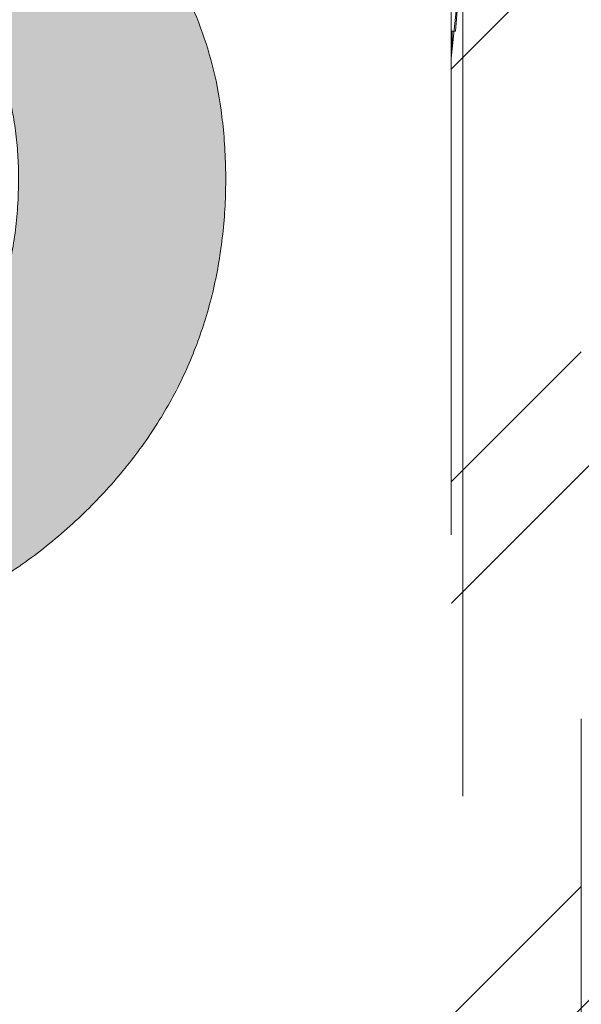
# Model space of a CAD drawing. Header units: inches. Extents: x -467 to -298, y -222 to 20.
# Tile 48 of 57: x -342.064 to -341.131, y 11.305 to 12.943. Entities that reach past the tile are written whole.
import ezdxf

# ---------------------------------------------------------------- set-up
doc = ezdxf.new("R2010")
doc.units = ezdxf.units.IN
doc.header["$LTSCALE"] = 32
doc.header["$MEASUREMENT"] = 0
doc.linetypes.add('Dash Style-1', pattern=[0.083328, 0.041656, -0.041672])
for name, color, linetype, lineweight in [('Black', 7, 'Continuous', 18), ('DashLine', 7, 'Dash Style-1', 13), ('DashLineFill', 7, 'Dash Style-1', 13), ('Drawing', 7, 'Continuous', 18), ('Metal-DeskStructure', 7, 'Continuous', 13), ('None', 7, 'Continuous', 18), ('Plastic-BracketCover', 7, 'Continuous', 13), ('SolidLine', 7, 'Continuous', 15), ('TFL_1', 7, 'Continuous', 13)]:
    doc.layers.add(name, color=color, linetype=linetype, lineweight=lineweight)
pattern_1 = [(45, (0, 0), (-1.61301565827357, 1.935715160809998), []), (45, (-1.0608, 1.0608), (-0.4723460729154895, 0.4167612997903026), [])]

# ---------------------------------------------------------------- blocks, each defined once
blk = doc.blocks.new('Group-9')
at = {"layer": 'Plastic-BracketCover', "color": 7}
for points, knots in [([(1.545890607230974, 0.02645157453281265), (1.549581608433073, 0.02645157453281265), (1.553272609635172, 0.02460607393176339), (1.555118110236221, 0.01722587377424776), (1.55696180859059, 0.004307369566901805), (1.55696180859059, -0.01414763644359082), (1.555118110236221, -0.02522064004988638), (1.553272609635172, -0.03260264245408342), (1.547736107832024, -0.03629364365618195), (1.542199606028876, -0.03813914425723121), (1.489603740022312, -0.05843965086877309), (1.437007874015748, -0.07874015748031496), (1.418552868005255, -0.08612215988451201), (1.389024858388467, -0.1008843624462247), (1.366878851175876, -0.1230303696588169), (1.355805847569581, -0.1525583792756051), (1.355805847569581, -0.1922366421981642), (1.355805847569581, -0.2116143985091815), (1.450848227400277, -0.2116143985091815), (1.549581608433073, -0.2116143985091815), (1.553272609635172, -0.2153035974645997), (1.555118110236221, -0.2226855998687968), (1.55696180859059, -0.2337586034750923), (1.55696180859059, -0.2503681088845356), (1.555118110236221, -0.2614411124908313), (1.553272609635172, -0.2688231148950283), (1.549581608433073, -0.2725141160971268), (1.338274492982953, -0.2725141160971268), (1.117739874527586, -0.2725141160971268), (1.106666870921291, -0.2577501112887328), (1.106666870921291, -0.202385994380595), (1.106666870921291, -0.137794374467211), (1.10851237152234, -0.1156483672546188), (1.11035787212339, -0.1064208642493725), (1.114048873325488, -0.08058565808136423), (1.13434937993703, -0.03998464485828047), (1.163877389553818, -0.01414763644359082), (1.202631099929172, 0.0006163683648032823), (1.246923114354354, 0.0006163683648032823), (1.28383312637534, -0.01230213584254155), (1.311515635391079, -0.03444814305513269), (1.329968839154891, -0.06766715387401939), (1.337350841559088, -0.08612215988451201), (1.342887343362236, -0.07504915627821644), (1.35765134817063, -0.05659415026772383), (1.377951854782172, -0.04183014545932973), (1.405634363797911, -0.0289116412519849), (1.422243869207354, -0.02152963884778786), (1.471148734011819, -0.001229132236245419), (1.520053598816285, 0.01907137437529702), (1.532972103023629, 0.02460607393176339), (1.544045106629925, 0.02645157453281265), (1.545890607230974, 0.02645157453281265)], [0, 0, 0, 0.004017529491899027, 0.008035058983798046, 0.01205258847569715, 0.01607011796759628, 0.02008764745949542, 0.02410517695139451, 0.02812270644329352, 0.03214023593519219, 0.03214023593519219, 0.07095094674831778, 0.07095094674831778, 0.08463415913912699, 0.09831737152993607, 0.1120005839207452, 0.1256837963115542, 0.138745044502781, 0.138745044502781, 0.202806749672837, 0.2052946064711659, 0.2077824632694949, 0.2102703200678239, 0.2127581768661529, 0.2147484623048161, 0.2167387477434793, 0.2187290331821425, 0.2207193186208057, 0.3326714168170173, 0.3396374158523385, 0.3466034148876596, 0.3918815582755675, 0.4075550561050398, 0.4232285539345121, 0.4232285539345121, 0.4666960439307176, 0.5101635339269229, 0.553631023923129, 0.5970985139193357, 0.640566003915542, 0.6840334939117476, 0.7275009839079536, 0.7709684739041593, 0.7709684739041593, 0.7980418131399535, 0.8251151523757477, 0.8521884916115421, 0.8792618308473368, 0.8792618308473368, 0.958132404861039, 0.958132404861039, 0.9790662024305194, 1, 1, 1]), ([(1.425934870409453, -0.3398696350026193), (1.448079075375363, -0.3398696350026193), (1.483143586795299, -0.3509408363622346), (1.512671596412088, -0.3693958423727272), (1.532972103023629, -0.3970783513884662), (1.555118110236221, -0.4469059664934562), (1.555118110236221, -0.5539431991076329), (1.555118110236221, -0.6203803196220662), (1.544045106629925, -0.6351443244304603), (1.330892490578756, -0.6351443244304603), (1.117739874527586, -0.6351443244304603), (1.106666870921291, -0.6203803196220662), (1.106666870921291, -0.5622479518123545), (1.106666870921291, -0.4708965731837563), (1.123276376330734, -0.4192243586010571), (1.150958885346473, -0.3860053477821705), (1.193405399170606, -0.3675503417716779), (1.235850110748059, -0.3675503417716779), (1.265378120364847, -0.374932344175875), (1.289369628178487, -0.3896963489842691), (1.309670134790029, -0.4136878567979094), (1.315206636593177, -0.4266063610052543), (1.318897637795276, -0.4081513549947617), (1.337350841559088, -0.3767778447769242), (1.365033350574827, -0.3527863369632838), (1.403788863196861, -0.3398696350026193), (1.425934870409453, -0.3398696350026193)], [0, 0, 0, 0.03145524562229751, 0.062910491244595, 0.09436573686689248, 0.1258209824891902, 0.188731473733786, 0.2661585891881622, 0.2758371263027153, 0.2855156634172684, 0.4355309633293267, 0.4452095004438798, 0.4548880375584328, 0.5214267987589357, 0.5746587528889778, 0.6278907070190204, 0.6811226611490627, 0.7343546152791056, 0.7627468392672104, 0.7911390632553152, 0.8195312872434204, 0.8479235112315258, 0.8479235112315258, 0.8859426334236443, 0.9239617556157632, 0.9619808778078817, 1, 1, 1]), ([(1.429625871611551, -0.4026148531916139), (1.409325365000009, -0.4026148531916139), (1.379797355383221, -0.4155333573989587), (1.359496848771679, -0.4395248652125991), (1.348423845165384, -0.4764330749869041), (1.348423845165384, -0.5401028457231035), (1.348423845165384, -0.5760901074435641), (1.426856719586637, -0.5760901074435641), (1.505289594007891, -0.5760901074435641), (1.505289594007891, -0.5327208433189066), (1.505289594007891, -0.4487514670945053), (1.477607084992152, -0.4155333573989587), (1.448079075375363, -0.4026148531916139), (1.429625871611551, -0.4026148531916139)], [0, 0, 0, 0.07915587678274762, 0.1583117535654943, 0.2374676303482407, 0.3166235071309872, 0.4195261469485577, 0.4195261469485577, 0.6437985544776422, 0.6437985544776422, 0.7678094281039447, 0.8839047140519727, 0.9419523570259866, 1, 1, 1]), ([(1.53112660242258, -0.7109774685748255), (1.538508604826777, -0.7109774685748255), (1.552349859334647, -0.7137457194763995), (1.555118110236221, -0.7220504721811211), (1.555118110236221, -0.841083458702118), (1.555118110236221, -0.9601164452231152), (1.553272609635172, -0.9638074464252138), (1.547736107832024, -0.9674984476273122), (1.538508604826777, -0.9693439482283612), (1.525590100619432, -0.9693439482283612), (1.516362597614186, -0.9674984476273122), (1.510826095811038, -0.965652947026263), (1.50713509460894, -0.9601164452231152), (1.50713509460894, -0.9112115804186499), (1.50713509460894, -0.864152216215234), (1.337351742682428, -0.864152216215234), (1.167568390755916, -0.864152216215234), (1.193404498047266, -0.9075205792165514), (1.219240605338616, -0.9508889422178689), (1.221086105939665, -0.9564254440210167), (1.222931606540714, -0.965652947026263), (1.219240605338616, -0.9693439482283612), (1.20816760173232, -0.9711894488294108), (1.195712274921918, -0.9711894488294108), (1.186023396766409, -0.9711894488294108), (1.180486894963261, -0.9693439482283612), (1.176795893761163, -0.965652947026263), (1.174950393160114, -0.9619619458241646), (1.141731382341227, -0.9102888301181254), (1.10851237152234, -0.8586157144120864), (1.106666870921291, -0.8567702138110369), (1.106666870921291, -0.8530792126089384), (1.104821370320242, -0.8475427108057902), (1.104821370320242, -0.8304718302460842), (1.104821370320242, -0.8124781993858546), (1.10851237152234, -0.8069416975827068), (1.112203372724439, -0.8050961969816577), (1.310591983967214, -0.8050961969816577), (1.50713509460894, -0.8050961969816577), (1.50713509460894, -0.7644960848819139), (1.50713509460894, -0.7202049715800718), (1.510826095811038, -0.7165139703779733), (1.516362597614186, -0.7128229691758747), (1.525590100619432, -0.7109774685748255), (1.53112660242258, -0.7109774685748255)], [0, 0, 0, 0.002610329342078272, 0.007830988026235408, 0.01044131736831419, 0.1761946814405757, 0.1788050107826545, 0.181415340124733, 0.1840256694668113, 0.1866359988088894, 0.1885937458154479, 0.1905514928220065, 0.192509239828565, 0.1944669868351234, 0.2443885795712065, 0.2443885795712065, 0.4244984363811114, 0.4244984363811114, 0.4780496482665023, 0.4780496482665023, 0.4842405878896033, 0.4904315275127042, 0.4966224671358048, 0.5028134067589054, 0.5070707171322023, 0.5109409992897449, 0.5148112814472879, 0.5186815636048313, 0.5186815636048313, 0.5762947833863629, 0.5762947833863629, 0.5787425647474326, 0.5811903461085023, 0.5836381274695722, 0.5902471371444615, 0.5931844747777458, 0.5961218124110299, 0.5990591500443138, 0.9118813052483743, 0.9118813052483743, 0.9765012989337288, 0.9823759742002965, 0.9882506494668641, 0.9941253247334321, 1, 1, 1])]:
    blk.add_open_spline(points, degree=2, knots=knots, dxfattribs=at)
blk = doc.blocks.new('1BRPFY-Leg_Plate (2D)')
at = {"layer": 'DashLineFill', "linetype": 'Continuous', "lineweight": 13}
h = blk.add_hatch(dxfattribs=at)
h.set_pattern_fill('Steel', color=253, style=0, pattern_type=2)
h.set_pattern_definition(pattern_1)
edge = h.paths.add_edge_path()
edge.add_arc((-1.704724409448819, -1.704724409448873), 0.125984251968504, 179.9999999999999, 269.9999999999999)
edge.add_line((-1.704724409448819, -1.830708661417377), (1.704724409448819, -1.830708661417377))
edge.add_arc((1.704724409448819, -1.704724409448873), 0.125984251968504, 270.0000000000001, 360.0000000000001)
edge.add_line((1.830708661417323, -1.704724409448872), (1.830708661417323, 1.704724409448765))
edge.add_arc((1.704724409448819, 1.704724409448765), 0.1259842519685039, 0, 90)
edge.add_line((1.704724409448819, 1.830708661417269), (-1.704724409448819, 1.830708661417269))
edge.add_arc((-1.704724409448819, 1.704724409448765), 0.1259842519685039, 90, 180)
edge.add_line((-1.830708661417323, 1.704724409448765), (-1.830708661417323, -1.704724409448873))
at = {"layer": 'DashLineFill', "flags": 128}
blk.add_lwpolyline([(-1.830708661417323, -1.704724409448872, 0.414213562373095), (-1.704724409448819, -1.830708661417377), (1.704724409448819, -1.830708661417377, 0.414213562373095), (1.830708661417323, -1.704724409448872), (1.830708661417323, 1.704724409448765, 0.414213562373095), (1.704724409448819, 1.830708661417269), (-1.704724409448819, 1.830708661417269, 0.414213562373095), (-1.830708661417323, 1.704724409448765)], format="xyb", close=True, dxfattribs=at)
at = {"layer": 'SolidLine', "flags": 128}
blk.add_lwpolyline([(1.381929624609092, -1.154750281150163), (1.393666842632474, -1.165388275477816), (1.404304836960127, -1.177125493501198), (1.413741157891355, -1.189848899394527), (1.421884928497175, -1.203435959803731), (1.428657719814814, -1.217755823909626), (1.433994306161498, -1.232670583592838), (1.437843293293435, -1.24803660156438), (1.440167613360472, -1.263705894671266), (1.440944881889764, -1.279527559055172), (1.440167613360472, -1.295349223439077), (1.437843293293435, -1.311018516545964), (1.433994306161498, -1.326384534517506), (1.428657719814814, -1.341299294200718), (1.421884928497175, -1.355619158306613), (1.413741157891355, -1.369206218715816), (1.404304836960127, -1.381929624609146), (1.393666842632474, -1.393666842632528), (1.381929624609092, -1.404304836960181)], dxfattribs=at)
at = {"layer": 'Plastic-BracketCover', "color": 7}
blk.add_blockref('Group-9', (0, 0), dxfattribs=at)
blk = doc.blocks.new('1BRPX5-Util_Bkt_Sm-F (2D)')
at = {"layer": 'DashLineFill', "linetype": 'Continuous', "lineweight": 13}
h = blk.add_hatch(dxfattribs=at)
h.set_pattern_fill('Steel', color=253, style=0, pattern_type=2)
h.set_pattern_definition(pattern_1)
edge = h.paths.add_edge_path()
edge.add_line((-4.468503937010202, 4.413385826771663), (-3.12992125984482, 4.413385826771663))
edge.add_line((-3.12992125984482, 4.413385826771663), (-3.12992125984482, -1.854330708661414))
edge.add_line((-3.12992125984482, -1.854330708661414), (-4.468503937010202, -1.854330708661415))
edge.add_line((-4.468503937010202, -1.854330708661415), (-4.468503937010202, -1.988188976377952))
edge.add_line((-4.468503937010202, -1.988188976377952), (-2.421259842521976, -1.988188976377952))
edge.add_line((-2.421259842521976, -1.988188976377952), (-2.421259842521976, -2.366141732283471))
edge.add_arc((-2.303149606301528, -2.366141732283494), 0.1181102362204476, 179.9999999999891, 270.000000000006)
edge.add_line((-2.303149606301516, -2.484251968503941), (2.303149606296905, -2.484251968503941))
edge.add_arc((2.303149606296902, -2.366141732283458), 0.1181102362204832, 270.0000000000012, 359.9999999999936)
edge.add_line((2.421259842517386, -2.366141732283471), (2.421259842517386, -1.988188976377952))
edge.add_line((2.421259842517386, -1.988188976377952), (4.468503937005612, -1.988188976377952))
edge.add_line((4.468503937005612, -1.988188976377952), (4.468503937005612, -1.854330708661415))
edge.add_line((4.468503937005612, -1.854330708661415), (3.12992125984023, -1.854330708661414))
edge.add_line((3.12992125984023, -1.854330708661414), (3.12992125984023, 4.413385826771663))
edge.add_line((3.12992125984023, 4.413385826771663), (4.468503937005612, 4.413385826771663))
edge.add_line((4.468503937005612, 4.413385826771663), (4.468503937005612, 4.547244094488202))
edge.add_line((4.468503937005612, 4.547244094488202), (2.421259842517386, 4.547244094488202))
edge.add_line((2.421259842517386, 4.547244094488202), (2.421259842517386, 4.925196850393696))
edge.add_arc((2.303149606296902, 4.925196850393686), 0.1181102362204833, 5.365542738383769e-12, 89.99999999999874)
edge.add_line((2.303149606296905, 5.043307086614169), (-2.303149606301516, 5.043307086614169))
edge.add_arc((-2.303149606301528, 4.92519685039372), 0.1181102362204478, 89.99999999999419, 180.0000000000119)
edge.add_line((-2.421259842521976, 4.925196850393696), (-2.421259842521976, 4.547244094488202))
edge.add_line((-2.421259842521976, 4.547244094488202), (-4.468503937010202, 4.547244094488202))
edge.add_line((-4.468503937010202, 4.547244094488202), (-4.468503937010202, 4.413385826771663))
blk = doc.blocks.new('Slate-LegBrace (2D)')
at = {"layer": 'DashLineFill', "linetype": 'Continuous', "lineweight": 13}
h = blk.add_hatch(dxfattribs=at)
h.set_pattern_fill('Steel', color=253, style=0, pattern_type=2)
h.set_pattern_definition(pattern_1)
h.paths.add_polyline_path([(1.477721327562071, -0.2676096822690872), (1.477721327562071, -0.2375137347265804), (1.672015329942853, -0.2375137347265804), (1.672015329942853, -0.02575645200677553), (1.675765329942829, -0.02575645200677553), (1.675765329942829, 0.7034311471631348), (1.734820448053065, 0.762486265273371), (1.929210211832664, 0.762486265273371), (1.988265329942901, 0.7034311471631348), (1.988265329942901, -0.02575645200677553), (1.992015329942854, -0.02575645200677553), (1.992015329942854, -0.2375137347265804), (2.186309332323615, -0.2375137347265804), (2.186309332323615, -0.2676096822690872)])
h = blk.add_hatch(dxfattribs=at)
h.set_pattern_fill('Steel', color=253, style=0, pattern_type=2)
h.set_pattern_definition(pattern_1)
edge = h.paths.add_edge_path()
edge.add_line((-2.199587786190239, -0.1351515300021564), (-1.374775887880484, -0.1351515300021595))
edge.add_arc((3.636636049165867e-15, -0.01355418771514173), 1.380142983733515, 185.0545920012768, 354.9454079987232)
edge.add_line((1.374775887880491, -0.13515153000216), (2.199718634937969, -0.1351515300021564))
edge.add_arc((6.54243738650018e-05, -0.01705725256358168), 2.202821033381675, 183.0731271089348, 356.92687289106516, ccw=False)
h = blk.add_hatch(dxfattribs=at)
h.set_pattern_fill('Steel', color=253, style=0, pattern_type=2)
h.set_pattern_definition(pattern_1)
edge = h.paths.add_edge_path()
edge.add_line((2.191696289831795, -0.2375138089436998), (1.463739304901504, -0.2375137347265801))
edge.add_arc((-6.542437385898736e-05, -0.01704129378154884), 1.480314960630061, 188.5652811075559, 351.4347188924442, ccw=False)
edge.add_line((-1.463870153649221, -0.2375137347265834), (-2.191827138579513, -0.2375138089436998))
edge.add_line((-2.191827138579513, -0.2375138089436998), (-2.199718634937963, -0.1351515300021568))
edge.add_line((-2.199718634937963, -0.1351515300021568), (-1.374775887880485, -0.1351515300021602))
edge.add_arc((2.937282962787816e-15, -0.01355418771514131), 1.380142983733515, 185.0545920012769, 354.9454079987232)
edge.add_line((1.37477588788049, -0.1351515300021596), (2.199587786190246, -0.1351515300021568))
edge.add_line((2.199587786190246, -0.1351515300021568), (2.191696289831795, -0.2375138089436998))
h = blk.add_hatch(dxfattribs=at)
h.set_pattern_fill('Steel', color=253, style=0, pattern_type=2)
h.set_pattern_definition(pattern_1)
h.paths.add_polyline_path([(1.738774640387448, -0.9363963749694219), (1.747067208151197, -0.9368037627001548), (1.755279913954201, -0.9380220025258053), (1.763333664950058, -0.940039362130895), (1.771150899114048, -0.9428364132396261), (1.778656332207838, -0.9463862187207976), (1.785777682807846, -0.9506545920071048), (1.79244636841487, -0.9556004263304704), (1.798598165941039, -0.9611760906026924), (1.804173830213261, -0.9673278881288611), (1.809119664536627, -0.9739965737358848), (1.813388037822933, -0.9811179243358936), (1.816937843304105, -0.9886233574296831), (1.819734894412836, -0.9964405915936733), (1.821752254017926, -1.00449434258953), (1.822970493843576, -1.012707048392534), (1.823377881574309, -1.020999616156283), (1.822970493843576, -1.029292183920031), (1.821752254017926, -1.037504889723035), (1.819734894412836, -1.045558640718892), (1.816937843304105, -1.053375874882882), (1.813388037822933, -1.060881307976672), (1.809119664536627, -1.06800265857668), (1.804173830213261, -1.074671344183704), (1.798598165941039, -1.080823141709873), (1.79244636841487, -1.086398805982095), (1.785777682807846, -1.09134464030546), (1.778656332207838, -1.095613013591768), (1.771150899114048, -1.099162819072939), (1.763333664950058, -1.10195987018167), (1.755279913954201, -1.10397722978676), (1.747067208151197, -1.10519546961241), (1.738774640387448, -1.105602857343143), (1.7304820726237, -1.10519546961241), (1.722269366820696, -1.10397722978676), (1.714215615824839, -1.10195987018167), (1.706398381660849, -1.099162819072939), (1.698892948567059, -1.095613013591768), (1.691771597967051, -1.09134464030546), (1.685102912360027, -1.086398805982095), (1.678951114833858, -1.080823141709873), (1.673375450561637, -1.074671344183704), (1.668429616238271, -1.06800265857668), (1.664161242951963, -1.060881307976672), (1.660611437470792, -1.053375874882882), (1.657814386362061, -1.045558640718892), (1.655797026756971, -1.037504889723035), (1.654578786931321, -1.029292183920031), (1.654171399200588, -1.020999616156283), (1.654578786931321, -1.012707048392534), (1.655797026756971, -1.00449434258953), (1.657814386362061, -0.9964405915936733), (1.660611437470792, -0.9886233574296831), (1.664161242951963, -0.9811179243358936), (1.668429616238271, -0.9739965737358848), (1.673375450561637, -0.9673278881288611), (1.678951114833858, -0.9611760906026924), (1.685102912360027, -0.9556004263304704), (1.691771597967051, -0.9506545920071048), (1.698892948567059, -0.9463862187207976), (1.706398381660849, -0.9428364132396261), (1.714215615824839, -0.940039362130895), (1.722269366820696, -0.9380220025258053), (1.7304820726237, -0.9368037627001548)])
at = {"layer": 'DashLineFill', "flags": 128}
for points in [[(1.477721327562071, -0.2676096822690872), (1.477721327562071, -0.2375137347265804), (1.672015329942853, -0.2375137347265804), (1.672015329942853, -0.02575645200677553), (1.675765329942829, -0.02575645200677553), (1.675765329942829, 0.7034311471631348), (1.734820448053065, 0.762486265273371), (1.929210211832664, 0.762486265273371), (1.988265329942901, 0.7034311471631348), (1.988265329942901, -0.02575645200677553), (1.992015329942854, -0.02575645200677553), (1.992015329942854, -0.2375137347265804), (2.186309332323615, -0.2375137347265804), (2.186309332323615, -0.2676096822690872)], [(1.738774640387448, -0.9363963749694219), (1.747067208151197, -0.9368037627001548), (1.755279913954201, -0.9380220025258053), (1.763333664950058, -0.940039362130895), (1.771150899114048, -0.9428364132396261), (1.778656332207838, -0.9463862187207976), (1.785777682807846, -0.9506545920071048), (1.79244636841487, -0.9556004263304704), (1.798598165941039, -0.9611760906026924), (1.804173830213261, -0.9673278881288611), (1.809119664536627, -0.9739965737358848), (1.813388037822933, -0.9811179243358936), (1.816937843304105, -0.9886233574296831), (1.819734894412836, -0.9964405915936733), (1.821752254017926, -1.00449434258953), (1.822970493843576, -1.012707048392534), (1.823377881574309, -1.020999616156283), (1.822970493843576, -1.029292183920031), (1.821752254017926, -1.037504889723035), (1.819734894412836, -1.045558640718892), (1.816937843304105, -1.053375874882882), (1.813388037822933, -1.060881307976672), (1.809119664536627, -1.06800265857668), (1.804173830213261, -1.074671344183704), (1.798598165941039, -1.080823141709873), (1.79244636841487, -1.086398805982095), (1.785777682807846, -1.09134464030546), (1.778656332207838, -1.095613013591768), (1.771150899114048, -1.099162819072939), (1.763333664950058, -1.10195987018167), (1.755279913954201, -1.10397722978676), (1.747067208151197, -1.10519546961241), (1.738774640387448, -1.105602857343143), (1.7304820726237, -1.10519546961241), (1.722269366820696, -1.10397722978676), (1.714215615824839, -1.10195987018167), (1.706398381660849, -1.099162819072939), (1.698892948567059, -1.095613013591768), (1.691771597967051, -1.09134464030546), (1.685102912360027, -1.086398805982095), (1.678951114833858, -1.080823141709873), (1.673375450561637, -1.074671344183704), (1.668429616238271, -1.06800265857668), (1.664161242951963, -1.060881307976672), (1.660611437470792, -1.053375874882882), (1.657814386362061, -1.045558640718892), (1.655797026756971, -1.037504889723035), (1.654578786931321, -1.029292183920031), (1.654171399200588, -1.020999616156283), (1.654578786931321, -1.012707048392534), (1.655797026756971, -1.00449434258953), (1.657814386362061, -0.9964405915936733), (1.660611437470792, -0.9886233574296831), (1.664161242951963, -0.9811179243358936), (1.668429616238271, -0.9739965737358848), (1.673375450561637, -0.9673278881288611), (1.678951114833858, -0.9611760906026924), (1.685102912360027, -0.9556004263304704), (1.691771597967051, -0.9506545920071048), (1.698892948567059, -0.9463862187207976), (1.706398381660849, -0.9428364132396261), (1.714215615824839, -0.940039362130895), (1.722269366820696, -0.9380220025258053), (1.7304820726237, -0.9368037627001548)]]:
    blk.add_lwpolyline(points, close=True, dxfattribs=at)
for points in [[(2.191696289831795, -0.2375138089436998), (1.463739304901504, -0.2375137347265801, -0.860662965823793), (-1.463870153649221, -0.2375137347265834), (-2.191827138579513, -0.2375138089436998), (-2.199718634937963, -0.1351515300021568), (-1.374775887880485, -0.1351515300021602, 0.9154551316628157), (1.37477588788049, -0.1351515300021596), (2.199587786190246, -0.1351515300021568)], [(-2.199587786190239, -0.1351515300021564), (-1.374775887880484, -0.1351515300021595, 0.9154551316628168), (1.374775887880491, -0.13515153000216), (2.199718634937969, -0.1351515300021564, -0.9477524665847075)]]:
    blk.add_lwpolyline(points, format="xyb", close=True, dxfattribs=at)
blk = doc.blocks.new('TLLegSleeve (2D)')
at = {"layer": 'DashLineFill', "linetype": 'Continuous', "lineweight": 13}
h = blk.add_hatch(dxfattribs=at)
h.set_pattern_fill('Steel', color=253, style=0, pattern_type=2)
h.set_pattern_definition(pattern_1)
edge = h.paths.add_edge_path()
edge.add_line((1.08267716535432, 1.402343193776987), (1.08267716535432, 2.913385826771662))
edge.add_arc((-1.707523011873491e-13, 2.913385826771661), 1.08267716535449, 4.479377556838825e-14, 180)
edge.add_line((-1.082677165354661, 2.913385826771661), (-1.08267716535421, 1.402343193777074))
edge.add_arc((-1.332267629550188e-15, 2.886579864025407e-15), 1.771653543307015, 127.6698869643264, 412.330113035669)
edge.add_line((1.08267716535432, 1.402343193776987), (1.08267716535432, 1.402343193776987))
edge = h.paths.add_edge_path()
edge.add_arc((1.665334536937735e-15, 2.91338582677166), 0.7480314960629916, 180, 360)
edge.add_arc((1.665334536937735e-15, 2.91338582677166), 0.7480314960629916, 9.54166404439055e-15, 180)
edge.add_line((-0.7480314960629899, 2.91338582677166), (-0.7480314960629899, 2.91338582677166))
edge = h.paths.add_edge_path()
edge.add_arc((-1.723066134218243e-13, 5.70119602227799e-16), 1.437007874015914, 180, 360)
edge.add_arc((-1.723066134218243e-13, 9.149983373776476e-17), 1.437007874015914, 9.541664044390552e-15, 180)
edge.add_line((-1.437007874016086, 3.308097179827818e-16), (-1.437007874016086, 3.308097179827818e-16))
at = {"layer": 'DashLine', "color": 8, "flags": 128}
blk.add_lwpolyline([(1.653543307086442, 1.118599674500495e-14), (1.645581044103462, -0.1620755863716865), (1.621770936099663, -0.3225902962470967), (1.582342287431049, -0.4799982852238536), (1.527674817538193, -0.6327836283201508), (1.45829500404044, -0.7794749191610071), (1.374871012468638, -0.9186594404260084), (1.278206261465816, -1.048996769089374), (1.169231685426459, -1.169231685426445), (1.048996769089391, -1.278206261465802), (0.918659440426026, -1.374871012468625), (0.7794749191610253, -1.458295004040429), (0.6327836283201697, -1.527674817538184), (0.4799982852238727, -1.582342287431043), (0.3225902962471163, -1.621770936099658), (0.1620755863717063, -1.645581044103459), (8.723964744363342e-15, -1.653543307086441), (-0.162075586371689, -1.645581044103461), (-0.3225902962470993, -1.621770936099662), (-0.4799982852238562, -1.582342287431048), (-0.6327836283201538, -1.527674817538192), (-0.7794749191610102, -1.458295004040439), (-0.9186594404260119, -1.374871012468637), (-1.048996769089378, -1.278206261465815), (-1.169231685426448, -1.169231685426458), (-1.278206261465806, -1.048996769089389), (-1.374871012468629, -0.9186594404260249), (-1.458295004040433, -0.7794749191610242), (-1.527674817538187, -0.6327836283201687), (-1.582342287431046, -0.4799982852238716), (-1.621770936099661, -0.3225902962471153), (-1.645581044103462, -0.1620755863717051), (-1.653543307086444, -7.741682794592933e-15), (-1.645581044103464, 0.1620755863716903), (-1.621770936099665, 0.3225902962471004), (-1.582342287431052, 0.4799982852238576), (-1.527674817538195, 0.6327836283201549), (-1.458295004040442, 0.7794749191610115), (-1.37487101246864, 0.918659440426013), (-1.278206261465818, 1.048996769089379), (-1.169231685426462, 1.169231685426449), (-1.048996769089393, 1.278206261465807), (-0.9186594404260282, 1.37487101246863), (-0.7794749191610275, 1.458295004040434), (-0.6327836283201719, 1.527674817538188), (-0.479998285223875, 1.582342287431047), (-0.3225902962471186, 1.621770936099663), (-0.1620755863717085, 1.645581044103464), (-1.096189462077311e-14, 1.653543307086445), (0.1620755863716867, 1.645581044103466), (0.3225902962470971, 1.621770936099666), (0.479998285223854, 1.582342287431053), (0.6327836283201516, 1.527674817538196), (0.7794749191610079, 1.458295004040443), (0.9186594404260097, 1.374871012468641), (1.048996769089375, 1.278206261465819), (1.169231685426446, 1.169231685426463), (1.278206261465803, 1.048996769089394), (1.374871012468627, 0.9186594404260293), (1.458295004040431, 0.7794749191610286), (1.527674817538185, 0.6327836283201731), (1.582342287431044, 0.4799982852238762), (1.621770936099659, 0.3225902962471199), (1.64558104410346, 0.1620755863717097)], close=True, dxfattribs=at)
at = {"layer": 'DashLineFill', "flags": 128}
blk.add_lwpolyline([(1.08267716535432, 1.402343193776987), (1.08267716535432, 2.913385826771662, 0.9999999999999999), (-1.082677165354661, 2.913385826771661), (-1.08267716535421, 1.402343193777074, 2.931618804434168), (1.08267716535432, 1.402343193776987)], format="xyb", close=True, dxfattribs=at)
blk = doc.blocks.new('Group-19')
at = {"layer": 'SolidLine', "flags": 128}
blk.add_lwpolyline([(43.24803149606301, -5.31496062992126, -0.414213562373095), (44.96062992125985, -3.60236220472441, -0.414213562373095), (46.6732283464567, -5.31496062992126, -0.414213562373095), (44.96062992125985, -7.02755905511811, -0.414213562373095)], format="xyb", close=True, dxfattribs=at)
at = {"layer": 'TFL_1', "color": 7}
for name, p in [('1BRPX5-Util_Bkt_Sm-F (2D)', (44.96062992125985, -5.314960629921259)), ('TLLegSleeve (2D)', (44.96062992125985, -5.31496062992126)), ('Slate-LegBrace (2D)', (44.96062992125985, -5.31496062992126)), ('1BRPFY-Leg_Plate (2D)', (44.96062992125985, -5.31496062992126))]:
    blk.add_blockref(name, p, dxfattribs=at)
blk = doc.blocks.new('Group-20')
at = {"layer": 'None'}
blk.add_blockref('Group-19', (0, 0), dxfattribs=at)
blk = doc.blocks.new('SL Utility Cabinet (2D)')
at = {"layer": 'None'}
blk.add_blockref('Group-20', (0, 0), dxfattribs=at)
at = {"layer": 'Drawing', "color": 0, "flags": 1}
for tag in ['Tag', 'Catalog', 'Option1', 'Option2', 'Option3', 'Option4', 'Option5', 'Option6', 'Option7', 'Option8', 'Option9', 'Option10', 'Option11', 'Option12', 'Custom', 'FinishGroup', 'Discount', 'Item2', 'Item3', 'Item6', 'Item9', 'Item10', 'Item12', 'Item13', 'Item16', 'Item19', 'Item20', 'Item21', 'Item22', 'Item23', 'Item24', 'Item25', 'Item8', 'Item18', 'Item1', 'Item4', 'Item5', 'Item7', 'Item11', 'Item14', 'Item15', 'Item17']:
    blk.add_attdef(tag, (-29.03280191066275, 17.05833678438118), '', height=0.007086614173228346, dxfattribs=at)
blk = doc.blocks.new('Group-35')
at = {"layer": 'DashLineFill', "linetype": 'Continuous', "lineweight": 13}
h = blk.add_hatch(dxfattribs=at)
h.set_pattern_fill('Steel', color=253, style=0, pattern_type=2)
h.set_pattern_definition(pattern_1)
h.paths.add_polyline_path([(-2.066929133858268, 1.397637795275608), (2.066929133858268, 1.397637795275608), (2.066929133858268, 0.1377952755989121), (2.106299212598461, 0.1377952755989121), (2.106299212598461, -0.1377952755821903), (2.066929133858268, -0.1377952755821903), (2.066929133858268, -5.275590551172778), (2.106299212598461, -5.275590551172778), (2.106299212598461, -5.55118110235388), (2.066929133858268, -5.55118110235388), (2.066929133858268, -5.82677165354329), (-2.066929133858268, -5.82677165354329), (-2.066929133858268, -5.55118110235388), (-2.106299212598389, -5.55118110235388), (-2.106299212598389, -5.275590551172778), (-2.066929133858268, -5.275590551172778), (-2.066929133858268, -0.1377952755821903), (-2.106299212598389, -0.1377952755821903), (-2.106299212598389, 0.1377952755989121), (-2.066929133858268, 0.1377952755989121)])
at = {"layer": 'DashLineFill', "flags": 128}
blk.add_lwpolyline([(-2.066929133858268, 1.397637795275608), (2.066929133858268, 1.397637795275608), (2.066929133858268, 0.1377952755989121), (2.106299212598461, 0.1377952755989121), (2.106299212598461, -0.1377952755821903), (2.066929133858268, -0.1377952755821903), (2.066929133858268, -5.275590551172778), (2.106299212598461, -5.275590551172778), (2.106299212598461, -5.55118110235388), (2.066929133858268, -5.55118110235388), (2.066929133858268, -5.82677165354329), (-2.066929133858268, -5.82677165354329), (-2.066929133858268, -5.55118110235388), (-2.106299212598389, -5.55118110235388), (-2.106299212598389, -5.275590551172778), (-2.066929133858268, -5.275590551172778), (-2.066929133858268, -0.1377952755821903), (-2.106299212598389, -0.1377952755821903), (-2.106299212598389, 0.1377952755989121), (-2.066929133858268, 0.1377952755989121)], close=True, dxfattribs=at)
blk = doc.blocks.new('TL14_upper_leg (2D)')
at = {"layer": 'DashLine', "color": 7}
blk.add_blockref('Group-35', (0, 0), dxfattribs=at)
blk = doc.blocks.new('1BRPT9-Bracket (2D)')
at = {"layer": 'DashLineFill', "linetype": 'Continuous', "lineweight": 13}
h = blk.add_hatch(dxfattribs=at)
h.set_pattern_fill('Steel', color=253, style=0, pattern_type=2)
h.set_pattern_definition(pattern_1)
edge = h.paths.add_edge_path()
edge.add_arc((1.677931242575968, -8.488188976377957), 0.2519685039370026, 269.999999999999, 360.0000000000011)
edge.add_line((1.929899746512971, -8.488188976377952), (1.929899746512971, -7.480314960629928))
edge.add_line((1.929899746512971, -7.480314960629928), (2.323600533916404, -7.480314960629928))
edge.add_line((2.323600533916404, -7.480314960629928), (2.323600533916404, 7.461135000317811))
edge.add_line((2.323600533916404, 7.461135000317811), (1.929899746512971, 7.480314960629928))
edge.add_line((1.929899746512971, 7.480314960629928), (1.929899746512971, 8.488188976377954))
edge.add_arc((1.677931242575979, 8.488188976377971), 0.2519685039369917, 359.999999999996, 450.0000000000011)
edge.add_line((1.677931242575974, 8.740157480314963), (-2.32206875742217, 8.740157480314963))
edge.add_line((-2.32206875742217, 8.740157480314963), (-2.32206875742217, -8.74015748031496))
edge.add_line((-2.32206875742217, -8.74015748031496), (1.677931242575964, -8.74015748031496))
at = {"layer": 'DashLineFill'}
blk.add_line((-2.125218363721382, 8.740157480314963), (-2.125218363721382, -8.74015748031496), dxfattribs=at)
at = {"layer": 'DashLineFill', "flags": 128}
blk.add_lwpolyline([(1.677931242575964, -8.74015748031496, 0.4142135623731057), (1.929899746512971, -8.488188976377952), (1.929899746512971, -7.480314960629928), (2.323600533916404, -7.480314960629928), (2.323600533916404, 7.461135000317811), (1.929899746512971, 7.480314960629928), (1.929899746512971, 8.488188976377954, 0.4142135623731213), (1.677931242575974, 8.740157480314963), (-2.32206875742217, 8.740157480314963), (-2.32206875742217, -8.74015748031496)], format="xyb", close=True, dxfattribs=at)
blk = doc.blocks.new('Group-58')
at = {"layer": 'Metal-DeskStructure', "linetype": 'Continuous', "lineweight": 0, "true_color": 0xff0000}
blk.add_hatch(color=1, dxfattribs=at).paths.add_polyline_path([(0.07759731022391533, -0.5856299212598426), (0.4220854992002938, -0.516732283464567), (0.4355843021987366, -0.5785483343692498), (0.4507819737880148, -0.6358900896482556), (0.4676785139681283, -0.6887575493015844), (0.4862739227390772, -0.7371507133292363), (0.5065682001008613, -0.7810695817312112), (0.5285613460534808, -0.8205141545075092), (0.5522533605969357, -0.8554844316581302), (0.5776442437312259, -0.8859804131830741), (0.6055245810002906, -0.912473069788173), (0.6366849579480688, -0.9354333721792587), (0.6711253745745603, -0.9548613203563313), (0.7088458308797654, -0.9707569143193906), (0.7498463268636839, -0.9831201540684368), (0.7941268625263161, -0.9919510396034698), (0.8416874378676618, -0.9972495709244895), (0.8925280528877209, -0.9990157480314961), (0.9512658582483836, -0.9966944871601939), (1.006370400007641, -0.9897307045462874), (1.057841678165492, -0.9781244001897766), (1.105679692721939, -0.9618755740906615), (1.149884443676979, -0.940984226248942), (1.190455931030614, -0.9154503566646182), (1.227394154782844, -0.8852739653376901), (1.260699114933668, -0.8504550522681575), (1.290219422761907, -0.8122047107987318), (1.31580368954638, -0.7717340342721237), (1.337451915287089, -0.7290430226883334), (1.355164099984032, -0.6841316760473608), (1.36894024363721, -0.6369999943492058), (1.378780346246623, -0.5876479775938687), (1.384684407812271, -0.5360756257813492), (1.386652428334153, -0.4822829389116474), (1.384583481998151, -0.4309545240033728), (1.378376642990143, -0.3819305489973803), (1.368031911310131, -0.33521101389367), (1.353549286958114, -0.2907959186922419), (1.334928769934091, -0.248685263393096), (1.312170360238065, -0.2088790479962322), (1.285274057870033, -0.1713772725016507), (1.254239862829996, -0.1361799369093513), (1.220009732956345, -0.1042626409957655), (1.183525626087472, -0.07660098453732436), (1.144787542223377, -0.05319496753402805), (1.10379548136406, -0.03404458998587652), (1.06054944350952, -0.01914985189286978), (1.015049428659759, -0.008510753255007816), (0.9672954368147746, -0.00212729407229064), (0.9172874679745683, 5.25655281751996e-07), (0.8956562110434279, -0.0005377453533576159), (0.8727465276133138, -0.00215255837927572), (0.8485584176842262, -0.00484391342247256), (0.823091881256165, -0.008611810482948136), (0.7963469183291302, -0.01345624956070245), (0.7683235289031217, -0.0193772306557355), (0.7390217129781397, -0.02637475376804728), (0.7084414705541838, -0.0344488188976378), (0.7418142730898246, 0.2411417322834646), (0.748895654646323, 0.2403850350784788), (0.755607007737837, 0.2397292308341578), (0.7619483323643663, 0.2391743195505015), (0.7679196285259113, 0.2387203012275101), (0.7735208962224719, 0.2383671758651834), (0.778752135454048, 0.2381149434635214), (0.7836133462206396, 0.2379636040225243), (0.7881045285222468, 0.2379131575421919), (0.8317039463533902, 0.2394186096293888), (0.8742268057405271, 0.2439349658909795), (0.9156731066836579, 0.251462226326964), (0.9560428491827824, 0.2620003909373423), (0.9953360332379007, 0.2755494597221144), (1.033552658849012, 0.2921094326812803), (1.070692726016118, 0.31168030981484), (1.106756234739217, 0.3342620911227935), (1.140061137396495, 0.3599725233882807), (1.168925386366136, 0.3889293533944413), (1.193348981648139, 0.4211325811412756), (1.213331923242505, 0.4565822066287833), (1.228874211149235, 0.4952782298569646), (1.239975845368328, 0.5372206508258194), (1.246636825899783, 0.5824094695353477), (1.248857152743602, 0.6308446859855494), (1.247141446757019, 0.669818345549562), (1.24199432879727, 0.7070762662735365), (1.233415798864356, 0.7426184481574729), (1.221405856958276, 0.7764448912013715), (1.20596450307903, 0.808555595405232), (1.187091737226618, 0.8389505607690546), (1.164787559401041, 0.8676297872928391), (1.139051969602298, 0.8945932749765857), (1.110608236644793, 0.9190672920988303), (1.08017962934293, 0.940278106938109), (1.04776614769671, 0.9582257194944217), (1.013367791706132, 0.9729101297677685), (0.9769845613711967, 0.9843313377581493), (0.9386164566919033, 0.9924893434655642), (0.8982634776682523, 0.9973841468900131), (0.8559256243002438, 0.9990157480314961), (0.8137646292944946, 0.9974009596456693), (0.7734034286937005, 0.992556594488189), (0.7348420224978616, 0.9844826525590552), (0.698080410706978, 0.9731791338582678), (0.6631185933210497, 0.9586460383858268), (0.6299565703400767, 0.9408833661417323), (0.5985943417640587, 0.9198911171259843), (0.569031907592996, 0.8956692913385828), (0.5416561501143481, 0.8682178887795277), (0.5168539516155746, 0.837536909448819), (0.4946253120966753, 0.8036263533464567), (0.4749702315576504, 0.766486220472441), (0.4578887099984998, 0.7261165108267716), (0.4433807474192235, 0.6825172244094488), (0.4314463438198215, 0.6356883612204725), (0.4220854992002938, 0.5856299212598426), (0.07759731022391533, 0.6545275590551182), (0.09415750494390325, 0.7262006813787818), (0.1153097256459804, 0.793735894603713), (0.1410539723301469, 0.8571331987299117), (0.1713902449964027, 0.9163925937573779), (0.2063185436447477, 0.9715140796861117), (0.245838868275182, 1.022497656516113), (0.2899512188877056, 1.069343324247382), (0.3386555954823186, 1.112051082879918), (0.3912118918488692, 1.15014996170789), (0.4468800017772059, 1.183168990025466), (0.5056599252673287, 1.211108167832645), (0.5675516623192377, 1.233967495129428), (0.6325552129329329, 1.251746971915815), (0.7006705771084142, 1.264446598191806), (0.7718977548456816, 1.2720663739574), (0.8462367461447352, 1.274606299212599), (0.8979352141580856, 1.273260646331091), (0.9486076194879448, 1.26922368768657), (0.9982539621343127, 1.262495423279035), (1.04687424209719, 1.253075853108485), (1.094468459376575, 1.240964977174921), (1.141036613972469, 1.226162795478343), (1.186578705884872, 1.208669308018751), (1.231094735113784, 1.188484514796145), (1.273802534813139, 1.165970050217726), (1.313919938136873, 1.141487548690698), (1.351446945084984, 1.115037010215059), (1.386383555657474, 1.08661843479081), (1.418729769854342, 1.056231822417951), (1.448485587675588, 1.023877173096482), (1.475651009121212, 0.9895544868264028), (1.500226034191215, 0.9532637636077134), (1.522050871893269, 0.9157114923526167), (1.54096573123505, 0.8776041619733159), (1.556970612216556, 0.8389417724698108), (1.570065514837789, 0.7997243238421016), (1.580250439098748, 0.7599518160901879), (1.587525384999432, 0.7196242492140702), (1.591890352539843, 0.6787416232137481), (1.59334534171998, 0.6373039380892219), (1.591982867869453, 0.5979265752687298), (1.587895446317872, 0.5594575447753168), (1.581083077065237, 0.5218968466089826), (1.571545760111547, 0.4852444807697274), (1.559283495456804, 0.4495004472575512), (1.544296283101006, 0.4146647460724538), (1.526584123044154, 0.3807373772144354), (1.506147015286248, 0.3477183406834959), (1.483018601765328, 0.3159776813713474), (1.457232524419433, 0.2858854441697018), (1.428788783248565, 0.2574416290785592), (1.397687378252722, 0.2306462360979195), (1.363928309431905, 0.2054992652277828), (1.327511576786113, 0.1820007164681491), (1.288437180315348, 0.1601505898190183), (1.246705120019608, 0.1399488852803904), (1.301220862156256, 0.125289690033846), (1.352809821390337, 0.1071485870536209), (1.401471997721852, 0.08552557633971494), (1.447207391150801, 0.06042065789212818), (1.490016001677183, 0.03183383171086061), (1.529897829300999, -0.0002349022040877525), (1.566852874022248, -0.03578554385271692), (1.600881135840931, -0.07481809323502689), (1.631410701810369, -0.1168615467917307), (1.657869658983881, -0.1614449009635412), (1.680258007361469, -0.2085681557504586), (1.698575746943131, -0.2582313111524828), (1.712822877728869, -0.3104343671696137), (1.722999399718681, -0.3651773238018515), (1.729105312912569, -0.422460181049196), (1.731140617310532, -0.4822829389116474), (1.727372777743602, -0.5635942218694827), (1.716069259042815, -0.6417432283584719), (1.697230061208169, -0.716729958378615), (1.670855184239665, -0.788554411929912), (1.636944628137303, -0.857216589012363), (1.595498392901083, -0.9227164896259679), (1.546516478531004, -0.9850541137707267), (1.489998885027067, -1.044229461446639), (1.427728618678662, -1.098224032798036), (1.361488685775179, -1.145019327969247), (1.291279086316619, -1.184615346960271), (1.217099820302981, -1.217012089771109), (1.138950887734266, -1.242209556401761), (1.056832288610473, -1.260207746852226), (0.9707440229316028, -1.271006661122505), (0.8806860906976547, -1.274606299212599), (0.7992907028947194, -1.271612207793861), (0.7214276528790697, -1.262629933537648), (0.6470969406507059, -1.24765947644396), (0.5762985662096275, -1.226700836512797), (0.5090325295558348, -1.199754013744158), (0.4452988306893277, -1.166819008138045), (0.3850974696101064, -1.127895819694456), (0.3284284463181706, -1.082984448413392), (0.2764692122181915, -1.033296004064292), (0.2303972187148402, -0.980041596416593), (0.1902124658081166, -0.9232212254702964), (0.1559149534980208, -0.8628348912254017), (0.1275046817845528, -0.798882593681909), (0.1049816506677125, -0.7313643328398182), (0.08834586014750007, -0.6602801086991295)])
at = {"layer": 'Metal-DeskStructure', "color": 7}
blk.add_open_spline([(0.07759731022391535, -0.5856299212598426), (0.2498414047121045, -0.5511811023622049), (0.4220854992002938, -0.516732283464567), (0.4726829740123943, -0.7729450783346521), (0.6826055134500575, -0.999015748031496), (1.134745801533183, -0.999015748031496), (1.386652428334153, -0.701894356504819), (1.386652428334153, -0.2723603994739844), (1.121827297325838, 5.25655281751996e-07), (0.8333192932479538, 5.25655281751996e-07), (0.7084414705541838, -0.0344488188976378), (0.7251278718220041, 0.1033464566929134), (0.7418142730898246, 0.2411417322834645), (0.770879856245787, 0.2379131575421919), (0.9646553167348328, 0.2379131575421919), (1.248857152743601, 0.4306110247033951), (1.248857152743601, 0.7901708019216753), (1.029246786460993, 0.999015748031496), (0.6836820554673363, 0.999015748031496), (0.4543817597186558, 0.7923228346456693), (0.4220854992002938, 0.5856299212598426), (0.2498414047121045, 0.6200787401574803), (0.07759731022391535, 0.6545275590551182), (0.1346540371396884, 0.9494958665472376), (0.5426571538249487, 1.274606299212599), (1.05508274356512, 1.274606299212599), (1.407106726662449, 1.102362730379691), (1.59334534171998, 0.8041647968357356), (1.59334534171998, 0.477977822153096), (1.418948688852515, 0.2174588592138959), (1.246705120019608, 0.1399488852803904), (1.470621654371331, 0.08827591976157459), (1.731140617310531, -0.2379121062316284), (1.731140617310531, -0.8138526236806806), (1.248857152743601, -1.274606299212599), (0.5480398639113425, -1.274606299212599), (0.1088170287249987, -0.8913625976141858), (0.07759731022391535, -0.5856299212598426)], degree=2, knots=[0, 0, 0, 0.02441077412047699, 0.02441077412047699, 0.06070428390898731, 0.09699779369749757, 0.1388748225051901, 0.1807518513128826, 0.2207813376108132, 0.2608108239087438, 0.2772438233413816, 0.2772438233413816, 0.2948514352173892, 0.2948514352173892, 0.2985612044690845, 0.3365858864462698, 0.3746105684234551, 0.4048668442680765, 0.4351231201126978, 0.4651912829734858, 0.4952594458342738, 0.4952594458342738, 0.5205061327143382, 0.5205061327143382, 0.5636873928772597, 0.6068686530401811, 0.6365749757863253, 0.6662812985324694, 0.6959876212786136, 0.7243525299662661, 0.7527174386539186, 0.7527174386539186, 0.7872277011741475, 0.8217379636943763, 0.8685625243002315, 0.9153870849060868, 0.9576935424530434, 1, 1, 1], dxfattribs=at)
blk = doc.blocks.new('SlateLegLocator-L3')
at = {"color": 255, "linetype": 'Dash Style-1', "lineweight": 5}
blk.add_wipeout([(-2.106299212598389, 1.3779527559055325), (2.10629921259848, 1.3779527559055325), (2.10629921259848, -5.807086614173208), (-2.106299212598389, -5.807086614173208)], dxfattribs=at).dxf.layer = 'Black'
at = {"layer": 'Black', "linetype": 'Dash Style-1', "lineweight": 5, "flags": 128}
blk.add_lwpolyline([(-2.106299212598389, 1.377952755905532), (2.106299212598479, 1.377952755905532), (2.106299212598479, -5.807086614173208), (-2.106299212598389, -5.807086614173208)], close=True, dxfattribs=at)
at = {"layer": 'Metal-DeskStructure', "color": 7}
blk.add_blockref('Group-58', (0, 0), dxfattribs=at)
blk = doc.blocks.new('Group-59')
at = {"layer": 'None', "color": 7, "rotation": 180}
blk.add_blockref('1BRPT9-Bracket (2D)', (61.87795275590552, -11.41732283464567), dxfattribs=at)
at = {"layer": 'None', "color": 7}
for name in ['1BRPFY-Leg_Plate (2D)', 'TL14_upper_leg (2D)']:
    blk.add_blockref(name, (61.87795275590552, -5.31496062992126), dxfattribs=at)
blk.add_blockref('SlateLegLocator-L3', (61.87795275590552, -5.31496062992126), dxfattribs=at)
blk = doc.blocks.new('Group-61')
at = {"layer": 'None'}
blk.add_blockref('Group-59', (0, 0), dxfattribs=at)
blk = doc.blocks.new('SL Credenza Desk Top (2D)')
at = {"layer": 'None'}
blk.add_blockref('Group-61', (0, 0), dxfattribs=at)
at = {"layer": 'Drawing', "color": 0, "flags": 1}
for tag in ['Tag', 'Catalog', 'Option1', 'Option2', 'Option3', 'Option4', 'Option5', 'Option6', 'Option7', 'Option8', 'Option9', 'Option10', 'Option11', 'Option12', 'Custom', 'FinishGroup', 'Discount', 'Item2', 'Item3', 'Item6', 'Item9', 'Item10', 'Item12', 'Item13', 'Item16', 'Item19', 'Item20', 'Item21', 'Item22', 'Item23', 'Item24', 'Item25', 'Item8', 'Item18', 'Item1', 'Item4', 'Item5', 'Item7', 'Item11', 'Item14', 'Item15', 'Item17']:
    blk.add_attdef(tag, (-45.8715836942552, 8.953742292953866), '', height=0.007086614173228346, dxfattribs=at)

msp = doc.modelspace()

# ---------------------------------------------------------------- block references
at = {"layer": 'Drawing'}
msp.add_blockref('SL Utility Cabinet (2D)', (-388.4921259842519, 18.4763779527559), dxfattribs=at)

# ---------------------------------------------------------------- next in the draw order: block references
msp.add_blockref('SL Credenza Desk Top (2D)', (-405.3309077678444, 18.47637795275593), dxfattribs=at)

doc.saveas('drawing.dxf')
